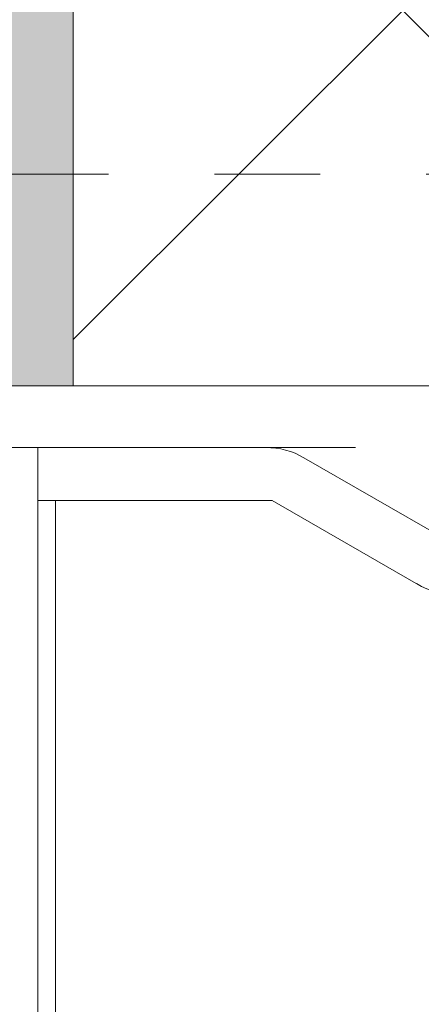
# Model space of a CAD drawing. Header units: millimetres. Extents: x -6861 to -4784, y 84 to 6892.
# Tile 99 of 200: x -5063 to -5052, y 334 to 362. Entities that reach past the tile are written whole.
import ezdxf

# ---------------------------------------------------------------- set-up
doc = ezdxf.new("R2010")
doc.units = ezdxf.units.MM
doc.linetypes.add('Dash', pattern=[6, 3, -3])
doc.layers.add('A-ANNO-DIMS', color=7, linetype='Dash', lineweight=9, true_color=0xd2d2d2)
doc.layers.add('A-DETL-GENF', color=7, linetype='Continuous', lineweight=9)
doc.layers.add('E-LITE-EQPM', color=7, linetype='Continuous', lineweight=20)

# ---------------------------------------------------------------- blocks, each defined once
blk = doc.blocks.new('01 PODIUM EMPOTRADO CON MARCO 3_glb - UNO  WHITE_GOLD DOWNLIGHT EMPOTRABLE-659121-Lateral_PDF')
at = {"layer": 'E-LITE-EQPM'}
for p, q in [((-3268.96, 349.75), (-3249.96, 349.75)), ((-3246.923, 349.75), (-3249.96, 349.75)), ((-3249.96, 349.75), (-3249.96, 250.25)), ((-3243.502, 349.75), (-3246.923, 349.75)), ((-3238.246, 347.049), (-3242.423, 349.461)), ((-3249.96, 348.25), (-3246.923, 348.25)), ((-3249.46, 348.25), (-3249.46, 251.75)), ((-3246.923, 348.25), (-3243.326, 348.25)), ((-3243.326, 348.25), (-3239.241, 345.892))]:
    blk.add_line(p, q, dxfattribs=at)
for centre, radius, start, end in [((-3243.502, 347.592), 2.158, 60, 90), ((-3237.962, 348.106), 2.557, 240, 270)]:
    blk.add_arc(centre, radius, start, end, dxfattribs=at)

msp = doc.modelspace()

# ---------------------------------------------------------------- hatches: boundary and pattern name
at = {"layer": 'A-DETL-GENF', "true_color": 0xc0c0c0}
h = msp.add_hatch(color=9, dxfattribs=at)
h.paths.add_polyline_path([(-5081.657, 150), (-5061.657, 150), (-5061.657, 248.5), (-5081.657, 248.5), (-5081.657, 198.438)])
h.paths.add_polyline_path([(-5061.944, 351.5), (-5061.657, 351.5), (-5061.657, 450), (-5081.657, 450), (-5081.657, 351.5), (-5068.117, 351.5)])
at = {"layer": 'A-DETL-GENF', "true_color": 0xaaaaaa}
h = msp.add_hatch(dxfattribs=at)
h.set_pattern_fill('FP_2', color=253, style=0, pattern_type=2)
h.set_pattern_definition([(45, (-4840.205, 277.281), (-10.6066, 10.6066), []), (135, (-4840.205, 277.281), (-10.6066, -10.6066), [])])
h.paths.add_polyline_path([(-5061.657, 150), (-4823.757, 150), (-4823.757, 450), (-5061.657, 450), (-5061.657, 351.5), (-4866.657, 351.5), (-4866.657, 248.5), (-5061.657, 248.5), (-5061.657, 159.163)])

# ---------------------------------------------------------------- linework, layer by layer
at = {"layer": 'A-ANNO-DIMS'}
for p, q in [((-5081.657, 357.5), (-4815.044, 357.5)), ((-5062.657, 349.75), (-4892.907, 349.75))]:
    msp.add_line(p, q, dxfattribs=at)
at = {"layer": 'E-LITE-EQPM'}
for p, q in [((-5061.657, 351.5), (-5061.657, 450)), ((-5081.657, 351.5), (-5061.657, 351.5))]:
    msp.add_line(p, q, dxfattribs=at)
at = {"layer": 'E-LITE-EQPM', "color": 253, "true_color": 0xaaaaaa}
msp.add_line((-5061.657, 351.5), (-4866.657, 351.5), dxfattribs=at)

# ---------------------------------------------------------------- block references
at = {"layer": 'E-LITE-EQPM'}
msp.add_blockref('01 PODIUM EMPOTRADO CON MARCO 3_glb - UNO  WHITE_GOLD DOWNLIGHT EMPOTRABLE-659121-Lateral_PDF', (-1812.697, 0), dxfattribs=at)

doc.saveas('drawing.dxf')
